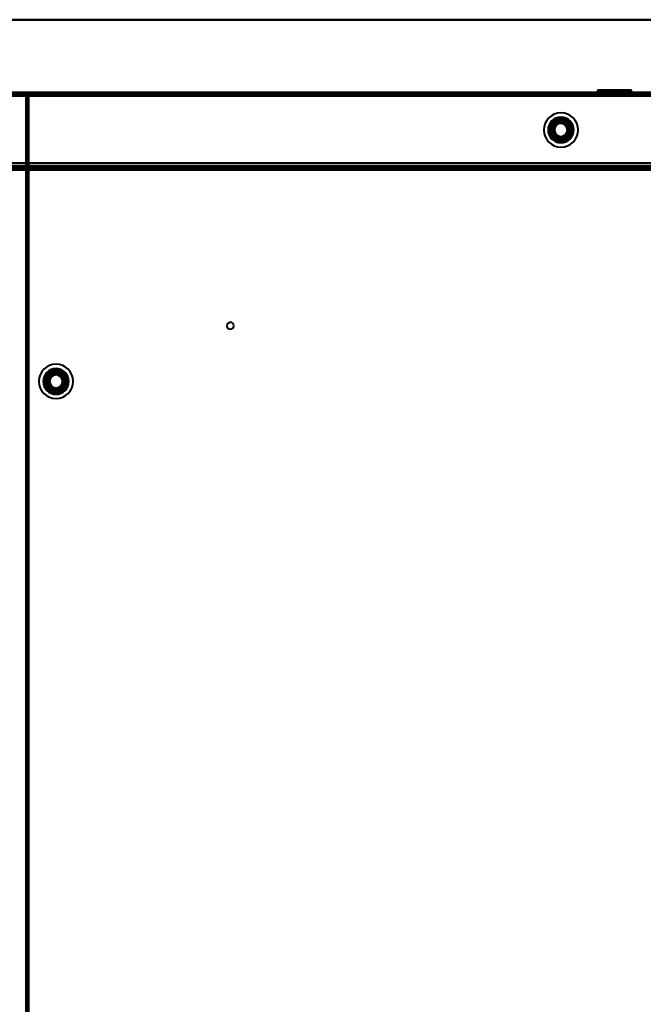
# Model space of a CAD drawing. Header units: millimetres. Extents: x -1087 to 1688, y -120 to 1171.
# Tile 76 of 90: x 172 to 464, y 672 to 1132. Entities that reach past the tile are written whole.
import ezdxf

# ---------------------------------------------------------------- set-up
doc = ezdxf.new("R2010")
doc.units = ezdxf.units.MM
doc.layers.add('A-GENM', color=13, linetype='Continuous', lineweight=40)
doc.layers.add('G-IMPT', color=8, linetype='Continuous', lineweight=40)

# ---------------------------------------------------------------- blocks, each defined once
blk = doc.blocks.new('Nexa Toit - 1000-768948-Arrière')
at = {"layer": 'A-GENM'}
for p, q in [((-705, 1132.37), (705, 1132.37)), ((705, 1132.37), (-705, 1132.37)), ((-705, 1098.37), (705, 1098.37)), ((705, 1098.37), (-705, 1098.37))]:
    blk.add_line(p, q, dxfattribs=at)
blk = doc.blocks.new('Maintenance r21 - Maintenance r21-769076-Arrière')
at = {"layer": 'A-GENM'}
for p, q in [((-690, 1098), (690, 1098)), ((690, 1098), (-690, 1098))]:
    blk.add_line(p, q, dxfattribs=at)
blk = doc.blocks.new('NEXA 1500 CALQUES_dwg-769064-Arrière')
at = {"layer": 'G-IMPT'}
for p, q in [((442.05, 1099.47), (442.05, 1098.37)), ((453.05, 1099.47), (442.05, 1099.47)), ((442.05, 1099.47), (453.05, 1099.47)), ((445.15, 1099.47), (445.15, 1097.87)), ((451.86, 1099.47), (445.15, 1099.47)), ((445.15, 1099.47), (451.86, 1099.47)), ((457.95, 1099.47), (446.95, 1099.47)), ((446.95, 1099.47), (457.95, 1099.47)), ((454.85, 1099.47), (448.14, 1099.47)), ((448.14, 1099.47), (454.85, 1099.47)), ((454.85, 1097.87), (454.85, 1099.47)), ((457.95, 1098.37), (457.95, 1099.47)), ((689.4, 1098.37), (-689.4, 1098.37)), ((175.6, 1097.77), (175, 1097.77)), ((175, 1097.77), (175.6, 1097.77)), ((175.5, 1097.27), (175.5, 129.47)), ((176.1, 1097.27), (175.5, 1097.27)), ((175.5, 1097.27), (176.1, 1097.27)), ((175.6, 1098.37), (175.6, 1097.77)), ((175.6, 1097.77), (175.6, 1098.37)), ((688.9, 1097.87), (176.1, 1097.87)), ((176.1, 1097.27), (176.1, 1097.87)), ((176.1, 1097.87), (176.1, 1097.27)), ((453.05, 1098.37), (442.05, 1098.37)), ((442.05, 1098.37), (453.05, 1098.37)), ((444, 1098.37), (444, 1097.87)), ((450, 1098.37), (444, 1098.37)), ((444, 1097.87), (450, 1097.87)), ((444.05, 1098.37), (444.05, 1097.87)), ((444.05, 1098.37), (452.28, 1098.37)), ((452.28, 1097.87), (444.05, 1097.87)), ((454.85, 1097.87), (445.15, 1097.87)), ((454.85, 1097.87), (445.15, 1097.87)), ((445.15, 1097.87), (451.86, 1097.87)), ((457.95, 1098.37), (446.95, 1098.37)), ((446.95, 1098.37), (457.95, 1098.37)), ((447.72, 1098.37), (455.95, 1098.37)), ((455.95, 1097.87), (447.72, 1097.87)), ((448.14, 1097.87), (454.85, 1097.87)), ((456, 1098.37), (450, 1098.37)), ((456, 1098.37), (450, 1098.37)), ((450, 1097.87), (456, 1097.87)), ((450, 1097.87), (456, 1097.87)), ((451.86, 1097.87), (454.85, 1097.87)), ((455.95, 1097.87), (452.28, 1097.87)), ((455.95, 1097.87), (455.95, 1098.37)), ((456, 1097.87), (456, 1098.37)), ((-688.9, 1063.37), (688.9, 1063.37)), ((654.4, 1063.37), (-654.4, 1063.37)), ((182.41, 1063.37), (182.41, 1062.17)), ((182.41, 1063.37), (190.91, 1063.37)), ((182.41, 1063.37), (190.91, 1063.37)), ((190.91, 1063.37), (182.41, 1063.37)), ((190.91, 1063.37), (182.41, 1063.37)), ((183.41, 1063.17), (182.41, 1062.17)), ((183.41, 1063.87), (183.41, 1063.17)), ((183.41, 1063.87), (189.91, 1063.87)), ((183.41, 1063.87), (189.91, 1063.87)), ((189.91, 1063.87), (183.41, 1063.87)), ((189.91, 1063.87), (183.41, 1063.87)), ((183.41, 1063.17), (189.91, 1063.17)), ((183.41, 1063.17), (189.91, 1063.17)), ((189.91, 1063.17), (183.41, 1063.17)), ((189.91, 1063.17), (183.41, 1063.17)), ((189.91, 1063.17), (189.91, 1063.87)), ((190.91, 1062.17), (189.91, 1063.17)), ((190.91, 1062.17), (190.91, 1063.37)), ((294.4, 1063.87), (294.4, 1063.37)), ((294.4, 1063.87), (294.4, 1063.37)), ((294.4, 1063.87), (294.4, 1063.37)), ((294.4, 1063.87), (296, 1063.87)), ((294.4, 1063.87), (296, 1063.87)), ((294.4, 1063.87), (296, 1063.87)), ((296, 1063.87), (294.4, 1063.87)), ((296, 1063.87), (294.4, 1063.87)), ((296, 1063.87), (294.4, 1063.87)), ((294.4, 1063.37), (296, 1063.37)), ((294.4, 1063.37), (296, 1063.37)), ((294.4, 1063.37), (296, 1063.37)), ((294.4, 1063.37), (296, 1063.37)), ((294.4, 1063.37), (296, 1063.37)), ((294.4, 1063.37), (296, 1063.37)), ((297.6, 1063.37), (294.4, 1063.37)), ((297.6, 1063.37), (294.4, 1063.37)), ((297.6, 1063.37), (294.4, 1063.37)), ((297.6, 1063.37), (294.4, 1063.37)), ((297.6, 1063.37), (294.4, 1063.37)), ((297.6, 1063.37), (294.4, 1063.37)), ((296, 1063.87), (297.6, 1063.87)), ((296, 1063.87), (297.6, 1063.87)), ((296, 1063.87), (297.6, 1063.87)), ((297.6, 1063.87), (296, 1063.87)), ((297.6, 1063.87), (296, 1063.87)), ((297.6, 1063.87), (296, 1063.87)), ((296, 1063.37), (297.6, 1063.37)), ((296, 1063.37), (297.6, 1063.37)), ((296, 1063.37), (297.6, 1063.37)), ((297.6, 1063.37), (297.6, 1063.87)), ((297.6, 1063.37), (297.6, 1063.87)), ((297.6, 1063.37), (297.6, 1063.87)), ((326.25, 1063.87), (326.25, 1063.37)), ((326.25, 1063.87), (329.5, 1063.87)), ((329.5, 1063.87), (326.25, 1063.87)), ((326.25, 1063.37), (329.5, 1063.37)), ((326.25, 1063.37), (329.5, 1063.37)), ((332.75, 1063.37), (326.25, 1063.37)), ((332.75, 1063.37), (326.25, 1063.37)), ((329.5, 1063.87), (332.75, 1063.87)), ((332.75, 1063.87), (329.5, 1063.87)), ((329.5, 1063.37), (332.75, 1063.37)), ((332.75, 1063.37), (332.75, 1063.87)), ((444, 1063.87), (444, 1063.37)), ((450, 1063.87), (444, 1063.87)), ((444, 1063.87), (450, 1063.87)), ((444, 1063.37), (450, 1063.37)), ((450, 1063.37), (444, 1063.37)), ((445.55, 1063.87), (445.55, 1063.37)), ((445.55, 1063.87), (451.7, 1063.87)), ((454.45, 1063.87), (445.55, 1063.87)), ((454.45, 1063.87), (445.55, 1063.87)), ((451.7, 1063.37), (445.55, 1063.37)), ((445.55, 1063.37), (450, 1063.37)), ((447.45, 1063.87), (447.45, 1063.37)), ((450.98, 1063.87), (447.45, 1063.87)), ((447.45, 1063.87), (452.55, 1063.87)), ((447.45, 1063.87), (452.55, 1063.87)), ((447.45, 1063.37), (450.98, 1063.37)), ((450, 1063.37), (447.45, 1063.37)), ((448.3, 1063.87), (454.45, 1063.87)), ((450, 1063.37), (448.3, 1063.37)), ((448.4, 1063.37), (448.4, 1062.37)), ((448.4, 1063.37), (451.6, 1063.37)), ((448.4, 1063.37), (451.6, 1063.37)), ((450, 1063.37), (448.4, 1063.37)), ((452.55, 1063.87), (449.02, 1063.87)), ((449.02, 1063.37), (450, 1063.37)), ((456, 1063.87), (450, 1063.87)), ((450, 1063.87), (456, 1063.87)), ((450, 1063.37), (452.55, 1063.37)), ((452.55, 1063.37), (450, 1063.37)), ((451.6, 1063.37), (450, 1063.37)), ((451.6, 1063.37), (450, 1063.37)), ((450, 1063.37), (456, 1063.37)), ((454.45, 1063.37), (450, 1063.37)), ((456, 1063.37), (450, 1063.37)), ((450, 1063.37), (454.45, 1063.37)), ((452.55, 1063.87), (450.98, 1063.87)), ((451.6, 1062.37), (451.6, 1063.37)), ((451.7, 1063.87), (454.45, 1063.87)), ((452.55, 1063.37), (452.55, 1063.87)), ((454.45, 1063.37), (454.45, 1063.87)), ((456, 1063.37), (456, 1063.87)), ((182.41, 1062.17), (190.91, 1062.17)), ((182.41, 1062.17), (190.91, 1062.17)), ((190.91, 1062.17), (182.41, 1062.17)), ((190.91, 1062.17), (182.41, 1062.17)), ((448.4, 1062.37), (450, 1062.37)), ((450, 1062.37), (448.4, 1062.37)), ((450, 1062.37), (451.6, 1062.37)), ((451.6, 1062.37), (450, 1062.37))]:
    blk.add_line(p, q, dxfattribs=at)
at = {"layer": 'G-IMPT', "flags": 128}
for points in [[(689.4, 1098.37), (344.7, 1098.37), (0, 1098.37), (-344.7, 1098.37), (-689.4, 1098.37)], [(-689.4, 1098.37), (-344.7, 1098.37), (0, 1098.37), (344.7, 1098.37), (689.4, 1098.37)], [(-689.4, 1098.37), (-344.7, 1098.37), (0, 1098.37), (344.7, 1098.37), (689.4, 1098.37)], [(689.4, 1098.37), (344.7, 1098.37), (0, 1098.37), (-344.7, 1098.37), (-689.4, 1098.37)], [(-689.4, 1097.87), (-344.7, 1097.87), (0, 1097.87), (344.7, 1097.87), (689.4, 1097.87)], [(689.4, 1097.87), (344.7, 1097.87), (0, 1097.87), (-344.7, 1097.87), (-689.4, 1097.87)], [(689.4, 1097.77), (344.7, 1097.77), (0, 1097.77), (-344.7, 1097.77), (-689.4, 1097.77)], [(-689.4, 1097.77), (-344.7, 1097.77), (0, 1097.77), (344.7, 1097.77), (689.4, 1097.77)], [(-689.4, 1097.77), (-344.7, 1097.77), (0, 1097.77), (344.7, 1097.77), (689.4, 1097.77)], [(689.4, 1097.77), (344.7, 1097.77), (0, 1097.77), (-344.7, 1097.77), (-689.4, 1097.77)], [(689.4, 1097.77), (344.7, 1097.77), (0, 1097.77), (-344.7, 1097.77), (-689.4, 1097.77)], [(-689.4, 1097.77), (-344.7, 1097.77), (0, 1097.77), (344.7, 1097.77), (689.4, 1097.77)], [(689, 1097.87), (344.5, 1097.87), (0, 1097.87), (-344.5, 1097.87), (-689, 1097.87)], [(-689, 1097.87), (-344.5, 1097.87), (0, 1097.87), (344.5, 1097.87), (689, 1097.87)], [(-689, 1097.87), (-344.5, 1097.87), (0, 1097.87), (344.5, 1097.87), (689, 1097.87)], [(689, 1097.87), (344.5, 1097.87), (0, 1097.87), (-344.5, 1097.87), (-689, 1097.87)], [(-688.9, 1096.87), (-344.45, 1096.87), (0, 1096.87), (344.45, 1096.87), (688.9, 1096.87)], [(-688.9, 1096.87), (-344.45, 1096.87), (0, 1096.87), (344.45, 1096.87), (688.9, 1096.87)], [(688.9, 1096.87), (344.45, 1096.87), (0, 1096.87), (-344.45, 1096.87), (-688.9, 1096.87)], [(688.9, 1096.87), (344.45, 1096.87), (0, 1096.87), (-344.45, 1096.87), (-688.9, 1096.87)], [(688.9, 1096.87), (344.45, 1096.87), (0, 1096.87), (-344.45, 1096.87), (-688.9, 1096.87)], [(688.9, 1096.87), (344.45, 1096.87), (0, 1096.87), (-344.45, 1096.87), (-688.9, 1096.87)], [(-688.9, 1096.87), (-344.45, 1096.87), (0, 1096.87), (344.45, 1096.87), (688.9, 1096.87)], [(-688.9, 1096.87), (-344.45, 1096.87), (0, 1096.87), (344.45, 1096.87), (688.9, 1096.87)], [(175.5, 1097.77), (175.37, 1097.77), (175.25, 1097.77), (175.12, 1097.77), (175, 1097.77)], [(175, 1097.77), (175, 855.57), (175, 613.37), (175, 371.17), (175, 128.97)], [(175, 1097.77), (175.12, 1097.77), (175.25, 1097.77), (175.37, 1097.77), (175.5, 1097.77)], [(175, 1097.77), (175, 855.57), (175, 613.37), (175, 371.17), (175, 128.97)], [(175, 128.97), (175, 371.17), (175, 613.37), (175, 855.57), (175, 1097.77)], [(175, 128.97), (175, 371.17), (175, 613.37), (175, 855.57), (175, 1097.77)], [(175.5, 1097.27), (175.5, 1097.4), (175.5, 1097.52), (175.5, 1097.65), (175.5, 1097.77)], [(175.5, 128.97), (175.5, 371.17), (175.5, 613.37), (175.5, 855.57), (175.5, 1097.77)], [(175.5, 1097.77), (175.5, 1097.65), (175.5, 1097.52), (175.5, 1097.4), (175.5, 1097.27)], [(175.5, 1097.77), (175.51, 1097.77), (175.53, 1097.77), (175.54, 1097.77), (175.55, 1097.77)], [(175.5, 129.47), (175.5, 371.42), (175.5, 613.37), (175.5, 855.32), (175.5, 1097.27)], [(175.5, 1097.27), (175.63, 1097.27), (175.75, 1097.27), (175.88, 1097.27), (176, 1097.27)], [(175.5, 1097.27), (175.5, 855.32), (175.5, 613.37), (175.5, 371.42), (175.5, 129.47)], [(175.5, 129.47), (175.5, 371.42), (175.5, 613.37), (175.5, 855.32), (175.5, 1097.27)], [(176, 1097.27), (175.88, 1097.27), (175.75, 1097.27), (175.63, 1097.27), (175.5, 1097.27)], [(175.5, 129.47), (175.5, 371.42), (175.5, 613.37), (175.5, 855.32), (175.5, 1097.27)], [(175.5, 1097.27), (175.5, 855.32), (175.5, 613.37), (175.5, 371.42), (175.5, 129.47)], [(175.5, 1097.27), (175.5, 855.32), (175.5, 613.37), (175.5, 371.42), (175.5, 129.47)], [(175.55, 1097.77), (175.56, 1097.77), (175.58, 1097.77), (175.59, 1097.77), (175.6, 1097.77)], [(175.6, 1097.87), (175.6, 1098), (175.6, 1098.12), (175.6, 1098.25), (175.6, 1098.37)], [(689.4, 1098.37), (560.95, 1098.37), (432.5, 1098.37), (304.05, 1098.37), (175.6, 1098.37)], [(175.6, 1098.37), (175.6, 1098.25), (175.6, 1098.12), (175.6, 1098), (175.6, 1097.87)], [(689.4, 1098.37), (560.95, 1098.37), (432.5, 1098.37), (304.05, 1098.37), (175.6, 1098.37)], [(175.6, 1098.37), (304.05, 1098.37), (432.5, 1098.37), (560.95, 1098.37), (689.4, 1098.37)], [(175.6, 1098.37), (304.05, 1098.37), (432.5, 1098.37), (560.95, 1098.37), (689.4, 1098.37)], [(175.6, 1097.82), (175.6, 1097.83), (175.6, 1097.85), (175.6, 1097.86), (175.6, 1097.87)], [(176.1, 1097.87), (175.98, 1097.87), (175.85, 1097.87), (175.73, 1097.87), (175.6, 1097.87)], [(175.6, 1097.87), (304.05, 1097.87), (432.5, 1097.87), (560.95, 1097.87), (689.4, 1097.87)], [(175.6, 1097.87), (175.73, 1097.87), (175.85, 1097.87), (175.98, 1097.87), (176.1, 1097.87)], [(175.6, 1097.77), (175.6, 1097.78), (175.6, 1097.8), (175.6, 1097.81), (175.6, 1097.82)], [(689.4, 1097.77), (560.95, 1097.77), (432.5, 1097.77), (304.05, 1097.77), (175.6, 1097.77)], [(175.6, 1097.77), (175.6, 855.57), (175.6, 613.37), (175.6, 371.17), (175.6, 128.97)], [(689.4, 1097.77), (560.95, 1097.77), (432.5, 1097.77), (304.05, 1097.77), (175.6, 1097.77)], [(175.6, 1097.77), (175.6, 855.57), (175.6, 613.37), (175.6, 371.17), (175.6, 128.97)], [(175.6, 128.97), (175.6, 371.17), (175.6, 613.37), (175.6, 855.57), (175.6, 1097.77)], [(175.6, 1097.77), (304.05, 1097.77), (432.5, 1097.77), (560.95, 1097.77), (689.4, 1097.77)], [(176, 1097.27), (176, 855.32), (176, 613.37), (176, 371.42), (176, 129.47)], [(176, 129.47), (176, 371.42), (176, 613.37), (176, 855.32), (176, 1097.27)], [(176, 1097.27), (176, 855.32), (176, 613.37), (176, 371.42), (176, 129.47)], [(176.05, 1097.27), (176.04, 1097.27), (176.03, 1097.27), (176.01, 1097.27), (176, 1097.27)], [(176.1, 1097.27), (176.09, 1097.27), (176.08, 1097.27), (176.06, 1097.27), (176.05, 1097.27)], [(688.9, 1097.87), (560.7, 1097.87), (432.5, 1097.87), (304.3, 1097.87), (176.1, 1097.87)], [(176.1, 1097.87), (176.1, 1097.75), (176.1, 1097.62), (176.1, 1097.5), (176.1, 1097.37)], [(176.1, 1097.37), (176.1, 1097.5), (176.1, 1097.62), (176.1, 1097.75), (176.1, 1097.87)], [(176.1, 1097.87), (304.3, 1097.87), (432.5, 1097.87), (560.7, 1097.87), (688.9, 1097.87)], [(688.9, 1097.87), (560.7, 1097.87), (432.5, 1097.87), (304.3, 1097.87), (176.1, 1097.87)], [(176.1, 1097.87), (304.3, 1097.87), (432.5, 1097.87), (560.7, 1097.87), (688.9, 1097.87)], [(688.9, 1097.87), (560.7, 1097.87), (432.5, 1097.87), (304.3, 1097.87), (176.1, 1097.87)], [(176.1, 1097.87), (304.3, 1097.87), (432.5, 1097.87), (560.7, 1097.87), (688.9, 1097.87)], [(688.9, 1097.37), (560.7, 1097.37), (432.5, 1097.37), (304.3, 1097.37), (176.1, 1097.37)], [(176.1, 1097.37), (304.3, 1097.37), (432.5, 1097.37), (560.7, 1097.37), (688.9, 1097.37)], [(176.1, 1097.37), (176.1, 1097.36), (176.1, 1097.35), (176.1, 1097.33), (176.1, 1097.32)], [(688.9, 1097.37), (560.7, 1097.37), (432.5, 1097.37), (304.3, 1097.37), (176.1, 1097.37)], [(176.1, 1097.32), (176.1, 1097.31), (176.1, 1097.3), (176.1, 1097.28), (176.1, 1097.27)], [(176.1, 129.47), (176.1, 371.42), (176.1, 613.37), (176.1, 855.32), (176.1, 1097.27)], [(176.1, 1097.27), (304.3, 1097.27), (432.5, 1097.27), (560.7, 1097.27), (688.9, 1097.27)], [(176.1, 129.47), (176.1, 371.42), (176.1, 613.37), (176.1, 855.32), (176.1, 1097.27)], [(176.1, 1097.27), (304.3, 1097.27), (432.5, 1097.27), (560.7, 1097.27), (688.9, 1097.27)], [(688.9, 1097.27), (560.7, 1097.27), (432.5, 1097.27), (304.3, 1097.27), (176.1, 1097.27)], [(176.1, 1097.27), (176.1, 855.32), (176.1, 613.37), (176.1, 371.42), (176.1, 129.47)], [(420.96, 1080.87), (421.46, 1081.75), (421.97, 1082.62), (422.47, 1083.5), (422.98, 1084.37)], [(422.98, 1084.37), (422.47, 1083.5), (421.97, 1082.62), (421.46, 1081.75), (420.96, 1080.87)], [(422.98, 1084.37), (422.47, 1083.5), (421.97, 1082.62), (421.46, 1081.75), (420.96, 1080.87)], [(420.96, 1080.87), (421.46, 1081.75), (421.97, 1082.62), (422.47, 1083.5), (422.98, 1084.37)], [(422.98, 1084.37), (423.99, 1084.37), (425, 1084.37), (426.01, 1084.37), (427.02, 1084.37)], [(427.02, 1084.37), (426.01, 1084.37), (425, 1084.37), (423.99, 1084.37), (422.98, 1084.37)], [(427.02, 1084.37), (426.01, 1084.37), (425, 1084.37), (423.99, 1084.37), (422.98, 1084.37)], [(422.98, 1084.37), (423.99, 1084.37), (425, 1084.37), (426.01, 1084.37), (427.02, 1084.37)], [(427.02, 1084.37), (427.53, 1083.5), (428.03, 1082.62), (428.54, 1081.75), (429.04, 1080.87)], [(429.04, 1080.87), (428.54, 1081.75), (428.03, 1082.62), (427.53, 1083.5), (427.02, 1084.37)], [(429.04, 1080.87), (428.54, 1081.75), (428.03, 1082.62), (427.53, 1083.5), (427.02, 1084.37)], [(427.02, 1084.37), (427.53, 1083.5), (428.03, 1082.62), (428.54, 1081.75), (429.04, 1080.87)], [(422.98, 1077.37), (422.47, 1078.25), (421.97, 1079.12), (421.46, 1080), (420.96, 1080.87)], [(420.96, 1080.87), (421.46, 1080), (421.97, 1079.12), (422.47, 1078.25), (422.98, 1077.37)], [(420.96, 1080.87), (421.46, 1080), (421.97, 1079.12), (422.47, 1078.25), (422.98, 1077.37)], [(422.98, 1077.37), (422.47, 1078.25), (421.97, 1079.12), (421.46, 1080), (420.96, 1080.87)], [(427.02, 1077.37), (426.01, 1077.37), (425, 1077.37), (423.99, 1077.37), (422.98, 1077.37)], [(422.98, 1077.37), (423.99, 1077.37), (425, 1077.37), (426.01, 1077.37), (427.02, 1077.37)], [(422.98, 1077.37), (423.99, 1077.37), (425, 1077.37), (426.01, 1077.37), (427.02, 1077.37)], [(427.02, 1077.37), (426.01, 1077.37), (425, 1077.37), (423.99, 1077.37), (422.98, 1077.37)], [(429.04, 1080.87), (428.54, 1080), (428.03, 1079.12), (427.53, 1078.25), (427.02, 1077.37)], [(427.02, 1077.37), (427.53, 1078.25), (428.03, 1079.12), (428.54, 1080), (429.04, 1080.87)], [(427.02, 1077.37), (427.53, 1078.25), (428.03, 1079.12), (428.54, 1080), (429.04, 1080.87)], [(429.04, 1080.87), (428.54, 1080), (428.03, 1079.12), (427.53, 1078.25), (427.02, 1077.37)], [(689.4, 1065.37), (344.7, 1065.37), (0, 1065.37), (-344.7, 1065.37), (-689.4, 1065.37)], [(-689.4, 1065.37), (-344.7, 1065.37), (0, 1065.37), (344.7, 1065.37), (689.4, 1065.37)], [(-689.4, 1065.37), (-344.7, 1065.37), (0, 1065.37), (344.7, 1065.37), (689.4, 1065.37)], [(689.4, 1065.37), (344.7, 1065.37), (0, 1065.37), (-344.7, 1065.37), (-689.4, 1065.37)], [(688.9, 1065.37), (344.45, 1065.37), (0, 1065.37), (-344.45, 1065.37), (-688.9, 1065.37)], [(-688.9, 1065.37), (-344.45, 1065.37), (0, 1065.37), (344.45, 1065.37), (688.9, 1065.37)], [(-688.9, 1065.37), (-344.45, 1065.37), (0, 1065.37), (344.45, 1065.37), (688.9, 1065.37)], [(688.9, 1065.37), (344.45, 1065.37), (0, 1065.37), (-344.45, 1065.37), (-688.9, 1065.37)], [(688.9, 1063.97), (344.45, 1063.97), (0, 1063.97), (-344.45, 1063.97), (-688.9, 1063.97)], [(-688.9, 1063.97), (-344.45, 1063.97), (0, 1063.97), (344.45, 1063.97), (688.9, 1063.97)], [(-688.9, 1063.97), (-344.45, 1063.97), (0, 1063.97), (344.45, 1063.97), (688.9, 1063.97)], [(688.9, 1063.97), (344.45, 1063.97), (0, 1063.97), (-344.45, 1063.97), (-688.9, 1063.97)], [(657, 1063.37), (328.5, 1063.37), (0, 1063.37), (-328.5, 1063.37), (-657, 1063.37)], [(-657, 1063.37), (-328.5, 1063.37), (0, 1063.37), (328.5, 1063.37), (657, 1063.37)], [(-654.4, 1063.37), (-327.2, 1063.37), (0, 1063.37), (327.2, 1063.37), (654.4, 1063.37)], [(654.4, 1063.37), (327.2, 1063.37), (0, 1063.37), (-327.2, 1063.37), (-654.4, 1063.37)], [(-654.4, 1063.37), (-327.2, 1063.37), (0, 1063.37), (327.2, 1063.37), (654.4, 1063.37)], [(654.4, 1063.37), (327.2, 1063.37), (0, 1063.37), (-327.2, 1063.37), (-654.4, 1063.37)], [(-654.4, 1063.37), (-327.2, 1063.37), (0, 1063.37), (327.2, 1063.37), (654.4, 1063.37)], [(654.4, 1063.37), (327.2, 1063.37), (0, 1063.37), (-327.2, 1063.37), (-654.4, 1063.37)], [(654.4, 1062.87), (327.2, 1062.87), (0, 1062.87), (-327.2, 1062.87), (-654.4, 1062.87)], [(-654.4, 1062.77), (-327.2, 1062.77), (0, 1062.77), (327.2, 1062.77), (654.4, 1062.77)], [(-654.4, 1062.77), (-327.2, 1062.77), (0, 1062.77), (327.2, 1062.77), (654.4, 1062.77)], [(654.4, 1062.77), (327.2, 1062.77), (0, 1062.77), (-327.2, 1062.77), (-654.4, 1062.77)], [(653.9, 1062.87), (326.95, 1062.87), (0, 1062.87), (-326.95, 1062.87), (-653.9, 1062.87)], [(-653.9, 1062.87), (-326.95, 1062.87), (0, 1062.87), (326.95, 1062.87), (653.9, 1062.87)], [(653.9, 1062.87), (326.95, 1062.87), (0, 1062.87), (-326.95, 1062.87), (-653.9, 1062.87)], [(-653.9, 1062.87), (-326.95, 1062.87), (0, 1062.87), (326.95, 1062.87), (653.9, 1062.87)], [(653.9, 1062.87), (326.95, 1062.87), (0, 1062.87), (-326.95, 1062.87), (-653.9, 1062.87)], [(-653.9, 1062.87), (-326.95, 1062.87), (0, 1062.87), (326.95, 1062.87), (653.9, 1062.87)], [(-654, 1062.37), (-327, 1062.37), (0, 1062.37), (327, 1062.37), (654, 1062.37)], [(654, 1062.37), (327, 1062.37), (0, 1062.37), (-327, 1062.37), (-654, 1062.37)], [(-653.9, 1062.37), (-326.95, 1062.37), (0, 1062.37), (326.95, 1062.37), (653.9, 1062.37)], [(653.9, 1062.37), (326.95, 1062.37), (0, 1062.37), (-326.95, 1062.37), (-653.9, 1062.37)], [(653.9, 1062.27), (326.95, 1062.27), (0, 1062.27), (-326.95, 1062.27), (-653.9, 1062.27)], [(-653.9, 1062.27), (-326.95, 1062.27), (0, 1062.27), (326.95, 1062.27), (653.9, 1062.27)]]:
    blk.add_lwpolyline(points, dxfattribs=at)
at = {"layer": 'G-IMPT'}
for centre, radius, start, end in [((425, 1080.87), 8, 360, 180), ((425, 1080.87), 8, 90, 270), ((425, 1080.87), 8, 90, 270), ((425, 1080.87), 8, 0, 180), ((425, 1080.87), 8, 0, 180), ((425, 1080.87), 8, 90, 270), ((425, 1080.87), 8, 90, 270), ((425, 1080.87), 8, 0, 180), ((425, 1080.87), 6, 0, 180), ((425, 1080.87), 6, 0, 180), ((425, 1080.87), 6, 0, 180), ((425, 1080.87), 6, 360, 180), ((425, 1080.87), 6, 360, 180), ((425, 1080.87), 6, 0, 180), ((425, 1080.87), 6, 360, 180), ((425, 1080.87), 5.98, 90, 270), ((425, 1080.87), 5.98, 90, 270), ((425, 1080.87), 5.98, 90, 270), ((425, 1080.87), 5.47, 90, 270), ((425, 1080.87), 5.48, 90, 270), ((425, 1080.87), 8, 0, 90), ((425, 1080.87), 8, 360, 90), ((425, 1080.87), 8, 0, 90), ((425, 1080.87), 8, 360, 90), ((425, 1080.87), 5.98, 270, 90), ((425, 1080.87), 5.97, 270, 90), ((425, 1080.87), 5.98, 270, 90), ((425, 1080.87), 5.48, 270, 90), ((425, 1080.87), 5.48, 270, 90), ((425, 1080.87), 4.7, 90, 270), ((425, 1080.87), 4.7, 90, 270), ((425, 1080.87), 4.5, 360, 180), ((425, 1080.87), 4.5, 90, 270), ((425, 1080.87), 4.5, 90, 180), ((425, 1080.87), 4.5, 90, 270), ((425, 1080.87), 4.5, 360, 180), ((425, 1080.87), 4.5, 90, 270), ((425, 1080.87), 4.5, 90, 270), ((425, 1080.87), 4.5, 90, 270), ((425, 1080.87), 4.25, 360, 180), ((425, 1080.87), 4.25, 360, 180), ((425, 1080.87), 4.25, 0, 180), ((425, 1080.87), 4.25, 360, 180), ((425, 1080.87), 4, 90, 270), ((425, 1080.87), 4, 90, 270), ((425, 1080.87), 4, 104.7172, 180), ((425, 1080.87), 4, 104.7172, 284.7172), ((425, 1080.87), 4, 104.7172, 180), ((425, 1080.87), 4, 104.7172, 270), ((425, 1080.87), 4, 104.7172, 284.7172), ((425, 1080.87), 4, 104.7172, 284.7172), ((425, 1080.87), 3.5, 104.7172, 284.7172), ((425, 1080.87), 3.5, 104.7172, 284.7172), ((425, 1080.87), 3.25, 360, 180), ((425, 1080.87), 3.25, 0, 180), ((425, 1080.87), 3.25, 0, 180), ((425, 1080.87), 3.25, 0, 180), ((425, 1080.87), 3.05, 90, 270), ((425, 1080.87), 3.05, 14.7172, 194.7172), ((425, 1080.87), 3.05, 90, 270), ((425, 1080.87), 3.05, 14.7172, 194.7172), ((425, 1080.87), 3.05, 104.7172, 284.7172), ((425, 1080.87), 3.05, 104.7172, 270), ((425, 1080.87), 3.05, 104.7172, 284.7172), ((425, 1080.87), 3.05, 104.7172, 284.7172), ((425, 1080.87), 3.05, 194.7172, 14.7172), ((425, 1080.87), 3.05, 194.7172, 14.7172), ((425, 1080.87), 4, 90, 104.7172), ((425, 1080.87), 4, 284.7172, 104.7172), ((425, 1080.87), 4, 284.7172, 104.7172), ((425, 1080.87), 4, 284.7172, 104.7172), ((425, 1080.87), 4, 284.7172, 104.7172), ((425, 1080.87), 4, 284.7172, 104.7172), ((425, 1080.87), 3.5, 284.7172, 104.7172), ((425, 1080.87), 3.5, 284.7172, 104.7172), ((425, 1080.87), 3.05, 284.7172, 104.7172), ((425, 1080.87), 3.05, 90, 104.7172), ((425, 1080.87), 3.05, 14.7172, 104.7172), ((425, 1080.87), 3.05, 14.7172, 104.7172), ((425, 1080.87), 4.7, 270, 90), ((425, 1080.87), 4.7, 270, 90), ((425, 1080.87), 4.5, 270, 90), ((425, 1080.87), 4.5, 270, 90), ((425, 1080.87), 4.5, 270, 90), ((425, 1080.87), 4.5, 270, 90), ((425, 1080.87), 4.5, 0, 90), ((425, 1080.87), 4.5, 270, 90), ((425, 1080.87), 4, 284.7172, 90), ((425, 1080.87), 4, 270, 90), ((425, 1080.87), 4, 270, 90), ((425, 1080.87), 3.05, 270, 90), ((425, 1080.87), 3.05, 284.7172, 90), ((425, 1080.87), 3.05, 270, 90), ((425, 1080.87), 3.05, 284.7172, 14.7172), ((425, 1080.87), 3.05, 284.7172, 14.7172), ((425, 1080.87), 8, 180, 0), ((425, 1080.87), 8, 180, 0), ((425, 1080.87), 8, 180, 0), ((425, 1080.87), 8, 180, 0), ((425, 1080.87), 6, 180, 0), ((425, 1080.87), 6, 180, 0), ((425, 1080.87), 6, 180, 0), ((425, 1080.87), 6, 180, 0), ((425, 1080.87), 6, 180, 360), ((425, 1080.87), 6, 180, 0), ((425, 1080.87), 6, 180, 0), ((425, 1080.87), 4.5, 180, 0), ((425, 1080.87), 4.5, 180, 270), ((425, 1080.87), 4.5, 180, 0), ((425, 1080.87), 4.25, 180, 0), ((425, 1080.87), 4.25, 180, 0), ((425, 1080.87), 4.25, 180, 0), ((425, 1080.87), 4.25, 180, 360), ((425, 1080.87), 4, 180, 284.7172), ((425, 1080.87), 4, 180, 284.7172), ((425, 1080.87), 3.25, 180, 0), ((425, 1080.87), 3.25, 180, 0), ((425, 1080.87), 3.25, 180, 0), ((425, 1080.87), 3.25, 180, 0), ((425, 1080.87), 4.5, 270, 0), ((425, 1080.87), 8, 270, 0), ((425, 1080.87), 8, 270, 0), ((425, 1080.87), 8, 270, 0), ((425, 1080.87), 8, 270, 0), ((425, 1080.87), 3.05, 270, 284.7172), ((425, 1080.87), 4, 270, 284.7172), ((270.5, 989.37), 1.6, 90, 270), ((270.5, 989.37), 1.6, 90, 270), ((270.5, 989.37), 1.6, 90, 180), ((270.5, 989.37), 1.6, 0, 180), ((270.5, 989.37), 1.6, 180, 270), ((270.5, 989.37), 1.6, 180, 0), ((270.5, 989.37), 1.6, 270, 90), ((270.5, 989.37), 1.6, 270, 90), ((270.5, 989.37), 1.6, 270, 90), ((189, 963.37), 8, 0, 180), ((189, 963.37), 8, 90, 270), ((189, 963.37), 8, 90, 270), ((189, 963.37), 8, 0, 180), ((189, 963.37), 8, 0, 180), ((189, 963.37), 8, 90, 270), ((189, 963.37), 8, 90, 270), ((189, 963.37), 8, 0, 180), ((189, 963.37), 8, 0, 90), ((189, 963.37), 8, 360, 90), ((189, 963.37), 8, 0, 90), ((189, 963.37), 8, 360, 90), ((189, 963.37), 6, 0, 180), ((189, 963.37), 6, 0, 180), ((189, 963.37), 6, 0, 180), ((189, 963.37), 6, 360, 180), ((189, 963.37), 6, 0, 180), ((189, 963.37), 6, 0, 180), ((189, 963.37), 6, 360, 180), ((189, 963.37), 5.98, 90, 270), ((189, 963.37), 5.98, 90, 270), ((189, 963.37), 5.97, 90, 270), ((189, 963.37), 5.47, 90, 270), ((189, 963.37), 5.48, 90, 270), ((189, 963.37), 4.7, 90, 270), ((189, 963.37), 4.7, 90, 270), ((189, 963.37), 4.5, 360, 180), ((189, 963.37), 4.5, 90, 270), ((189, 963.37), 4.5, 90, 270), ((189, 963.37), 4.5, 90, 270), ((189, 963.37), 4, 90, 270), ((189, 963.37), 4, 90, 270), ((189, 963.37), 4, 104.7172, 180), ((189, 963.37), 4, 104.7172, 284.7172), ((189, 963.37), 4, 104.7172, 180), ((189, 963.37), 4, 104.7172, 270), ((189, 963.37), 4, 104.7172, 284.7172), ((189, 963.37), 4, 104.7172, 284.7172), ((189, 963.37), 3.5, 104.7172, 284.7172), ((189, 963.37), 3.5, 104.7172, 284.7172), ((189, 963.37), 3.05, 90, 270), ((189, 963.37), 3.05, 14.7172, 194.7172), ((189, 963.37), 3.05, 90, 270), ((189, 963.37), 3.05, 14.7172, 194.7172), ((189, 963.37), 3.05, 104.7172, 284.7172), ((189, 963.37), 3.05, 104.7172, 270), ((189, 963.37), 3.05, 104.7172, 284.7172), ((189, 963.37), 3.05, 104.7172, 284.7172), ((189, 963.37), 4, 90, 104.7172), ((189, 963.37), 4, 284.7172, 104.7172), ((189, 963.37), 4, 284.7172, 104.7172), ((189, 963.37), 4, 284.7172, 104.7172), ((189, 963.37), 4, 284.7172, 104.7172), ((189, 963.37), 4, 284.7172, 104.7172), ((189, 963.37), 3.5, 284.7172, 104.7172), ((189, 963.37), 3.5, 284.7172, 104.7172), ((189, 963.37), 3.05, 284.7172, 104.7172), ((189, 963.37), 3.05, 90, 104.7172), ((189, 963.37), 3.05, 14.7172, 104.7172), ((189, 963.37), 3.05, 14.7172, 104.7172), ((189, 963.37), 5.98, 270, 90), ((189, 963.37), 5.97, 270, 90), ((189, 963.37), 5.97, 270, 90), ((189, 963.37), 5.48, 270, 90), ((189, 963.37), 5.48, 270, 90), ((189, 963.37), 4.7, 270, 90), ((189, 963.37), 4.7, 270, 90), ((189, 963.37), 4.5, 270, 90), ((189, 963.37), 4.5, 360, 90), ((189, 963.37), 4.5, 270, 90), ((189, 963.37), 4, 284.7172, 90), ((189, 963.37), 4, 270, 90), ((189, 963.37), 4, 270, 90), ((189, 963.37), 3.05, 270, 90), ((189, 963.37), 3.05, 284.7172, 90), ((189, 963.37), 3.05, 270, 90), ((189, 963.37), 8, 180, 0), ((189, 963.37), 8, 180, 0), ((189, 963.37), 8, 180, 360), ((189, 963.37), 8, 180, 0), ((189, 963.37), 6, 180, 0), ((189, 963.37), 6, 180, 360), ((189, 963.37), 6, 180, 0), ((189, 963.37), 6, 180, 0), ((189, 963.37), 6, 180, 360), ((189, 963.37), 6, 180, 0), ((189, 963.37), 6, 180, 0), ((189, 963.37), 4.5, 180, 0), ((189, 963.37), 4, 180, 284.7172), ((189, 963.37), 4, 180, 284.7172), ((189, 963.37), 3.05, 194.7172, 14.7172), ((189, 963.37), 3.05, 194.7172, 14.7172), ((189, 963.37), 4.5, 270, 360), ((189, 963.37), 8, 270, 0), ((189, 963.37), 8, 270, 360), ((189, 963.37), 8, 270, 0), ((189, 963.37), 8, 270, 360), ((189, 963.37), 3.05, 284.7172, 14.7172), ((189, 963.37), 3.05, 284.7172, 14.7172), ((189, 963.37), 3.05, 270, 284.7172), ((189, 963.37), 4, 270, 284.7172)]:
    blk.add_arc(centre, radius, start, end, dxfattribs=at)

msp = doc.modelspace()

# ---------------------------------------------------------------- block references
at = {"layer": 'A-GENM'}
for name in ['Nexa Toit - 1000-768948-Arrière', 'Maintenance r21 - Maintenance r21-769076-Arrière']:
    msp.add_blockref(name, (0, 0), dxfattribs=at)
at = {"layer": 'G-IMPT'}
msp.add_blockref('NEXA 1500 CALQUES_dwg-769064-Arrière', (0, 0), dxfattribs=at)

doc.saveas('drawing.dxf')
